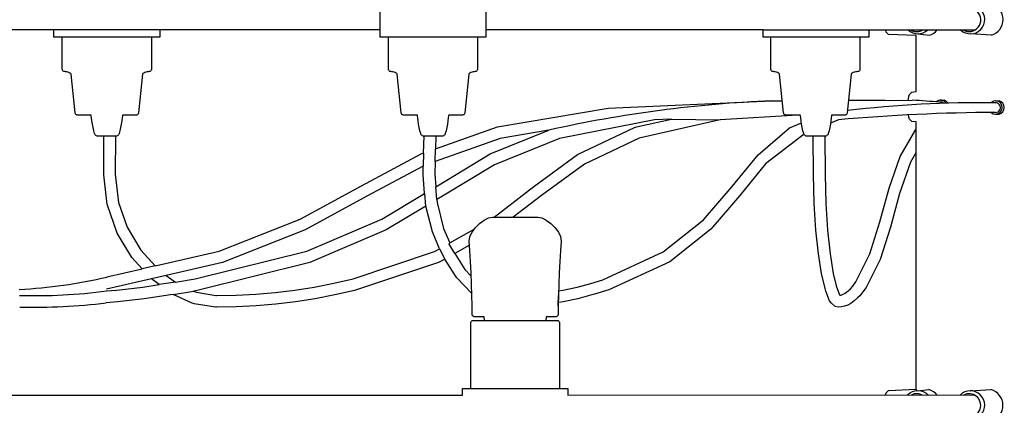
# Model space of a CAD drawing. Header units: centimetres. Extents: x -160 to 50, y -48 to 221.
# Tile 23 of 32: x -30 to -1, y 115 to 126. Entities that reach past the tile are written whole.
import ezdxf

# ---------------------------------------------------------------- set-up
doc = ezdxf.new("R2010")
doc.units = ezdxf.units.CM
doc.layers.add('FLOS', color=30, linetype='Continuous')

# ---------------------------------------------------------------- blocks, each defined once
blk = doc.blocks.new('2097-50_EL_frontal')
for p, q in [((-18.983, 54.725), (-18.983, 55.504)), ((-15.825, 55.504), (-15.825, 54.725)), ((-28.707, 54.725), (-32.6, 54.725)), ((-18.983, 54.725), (-28.707, 54.725)), ((-28.707, 54.504), (-28.707, 54.725)), ((-25.549, 54.725), (-25.549, 54.504)), ((-18.983, 54.504), (-18.983, 54.725)), ((-7.565, 54.725), (-15.825, 54.725)), ((-15.825, 54.725), (-15.825, 54.504)), ((-7.565, 54.504), (-7.565, 54.725)), ((-7.565, 54.724), (-1.244, 54.724)), ((-4.407, 54.725), (-4.407, 54.504)), ((-3.908, 54.716), (-3.909, 54.725)), ((-3.891, 54.661), (-3.908, 54.716)), ((-3.844, 54.611), (-3.891, 54.661)), ((-3.823, 54.59), (-3.844, 54.611)), ((-2.945, 54.606, 0.142), (-2.61, 54.564, 0.047)), ((-28.673, 54.504), (-28.707, 54.504)), ((-28.571, 54.504), (-28.673, 54.504)), ((-28.406, 54.504), (-28.571, 54.504)), ((-28.456, 53.552), (-28.456, 54.504)), ((-28.185, 54.504), (-28.406, 54.504)), ((-27.918, 54.504), (-28.185, 54.504)), ((-27.616, 54.504), (-27.918, 54.504)), ((-27.293, 54.504), (-27.616, 54.504)), ((-26.963, 54.504), (-27.293, 54.504)), ((-26.64, 54.504), (-26.963, 54.504)), ((-26.339, 54.504), (-26.64, 54.504)), ((-26.071, 54.504), (-26.339, 54.504)), ((-25.851, 54.504), (-26.071, 54.504)), ((-25.686, 54.504), (-25.851, 54.504)), ((-25.8, 54.504), (-25.8, 53.552)), ((-25.584, 54.504), (-25.686, 54.504)), ((-25.549, 54.504), (-25.584, 54.504)), ((-18.949, 54.504), (-18.983, 54.504)), ((-18.847, 54.504), (-18.949, 54.504)), ((-18.681, 54.504), (-18.847, 54.504)), ((-18.732, 53.552), (-18.732, 54.504)), ((-18.461, 54.504), (-18.681, 54.504)), ((-18.194, 54.504), (-18.461, 54.504)), ((-17.892, 54.504), (-18.194, 54.504)), ((-17.569, 54.504), (-17.892, 54.504)), ((-17.239, 54.504), (-17.569, 54.504)), ((-16.916, 54.504), (-17.239, 54.504)), ((-16.614, 54.504), (-16.916, 54.504)), ((-16.347, 54.504), (-16.614, 54.504)), ((-16.127, 54.504), (-16.347, 54.504)), ((-15.961, 54.504), (-16.127, 54.504)), ((-16.076, 54.504), (-16.076, 53.552)), ((-15.859, 54.504), (-15.961, 54.504)), ((-15.825, 54.504), (-15.859, 54.504)), ((-7.53, 54.504), (-7.565, 54.504)), ((-7.428, 54.504), (-7.53, 54.504)), ((-7.263, 54.504), (-7.428, 54.504)), ((-7.331, 53.552), (-7.331, 54.504)), ((-7.042, 54.504), (-7.263, 54.504)), ((-6.775, 54.504), (-7.042, 54.504)), ((-6.474, 54.504), (-6.775, 54.504)), ((-6.151, 54.504), (-6.474, 54.504)), ((-5.821, 54.504), (-6.151, 54.504)), ((-5.498, 54.504), (-5.821, 54.504)), ((-5.196, 54.504), (-5.498, 54.504)), ((-4.929, 54.504), (-5.196, 54.504)), ((-4.708, 54.504), (-4.929, 54.504)), ((-4.543, 54.504), (-4.708, 54.504)), ((-4.675, 54.504), (-4.675, 53.552)), ((-4.441, 54.504), (-4.543, 54.504)), ((-4.407, 54.504), (-4.441, 54.504)), ((-2.998, 54.555), (-3.823, 54.59)), ((-3.002, 52.882), (-3.002, 54.555)), ((-28.454, 53.535), (-28.456, 53.552)), ((-28.448, 53.519), (-28.454, 53.535)), ((-28.439, 53.506), (-28.448, 53.519)), ((-28.428, 53.494), (-28.439, 53.506)), ((-28.414, 53.485), (-28.428, 53.494)), ((-28.399, 53.48), (-28.414, 53.485)), ((-28.382, 53.478), (-28.399, 53.48)), ((-28.357, 53.476), (-28.382, 53.478)), ((-28.326, 53.471), (-28.357, 53.476)), ((-28.291, 53.462), (-28.326, 53.471)), ((-28.257, 53.451), (-28.291, 53.462)), ((-28.227, 53.437), (-28.257, 53.451)), ((-28.205, 53.421), (-28.227, 53.437)), ((-26.03, 53.437), (-26.051, 53.421)), ((-25.999, 53.451), (-26.03, 53.437)), ((-25.965, 53.462), (-25.999, 53.451)), ((-25.93, 53.471), (-25.965, 53.462)), ((-25.899, 53.476), (-25.93, 53.471)), ((-25.874, 53.478), (-25.899, 53.476)), ((-25.857, 53.48), (-25.874, 53.478)), ((-25.842, 53.485), (-25.857, 53.48)), ((-25.828, 53.494), (-25.842, 53.485)), ((-25.817, 53.506), (-25.828, 53.494)), ((-25.808, 53.519), (-25.817, 53.506)), ((-25.802, 53.535), (-25.808, 53.519)), ((-25.8, 53.552), (-25.802, 53.535)), ((-18.73, 53.535), (-18.732, 53.552)), ((-18.724, 53.519), (-18.73, 53.535)), ((-18.715, 53.506), (-18.724, 53.519)), ((-18.704, 53.494), (-18.715, 53.506)), ((-18.69, 53.485), (-18.704, 53.494)), ((-18.675, 53.48), (-18.69, 53.485)), ((-18.658, 53.478), (-18.675, 53.48)), ((-18.633, 53.476), (-18.658, 53.478)), ((-18.602, 53.471), (-18.633, 53.476)), ((-18.567, 53.462), (-18.602, 53.471)), ((-18.533, 53.451), (-18.567, 53.462)), ((-18.502, 53.437), (-18.533, 53.451)), ((-18.481, 53.421), (-18.502, 53.437)), ((-16.306, 53.437), (-16.327, 53.421)), ((-16.275, 53.451), (-16.306, 53.437)), ((-16.241, 53.462), (-16.275, 53.451)), ((-16.206, 53.471), (-16.241, 53.462)), ((-16.175, 53.476), (-16.206, 53.471)), ((-16.15, 53.478), (-16.175, 53.476)), ((-16.133, 53.48), (-16.15, 53.478)), ((-16.118, 53.485), (-16.133, 53.48)), ((-16.104, 53.494), (-16.118, 53.485)), ((-16.093, 53.506), (-16.104, 53.494)), ((-16.084, 53.519), (-16.093, 53.506)), ((-16.078, 53.535), (-16.084, 53.519)), ((-16.076, 53.552), (-16.078, 53.535)), ((-7.329, 53.535), (-7.331, 53.552)), ((-7.323, 53.519), (-7.329, 53.535)), ((-7.314, 53.506), (-7.323, 53.519)), ((-7.303, 53.494), (-7.314, 53.506)), ((-7.289, 53.485), (-7.303, 53.494)), ((-7.274, 53.48), (-7.289, 53.485)), ((-7.257, 53.478), (-7.274, 53.48)), ((-7.232, 53.476), (-7.257, 53.478)), ((-7.201, 53.471), (-7.232, 53.476)), ((-7.166, 53.462), (-7.201, 53.471)), ((-7.132, 53.451), (-7.166, 53.462)), ((-7.101, 53.437), (-7.132, 53.451)), ((-7.08, 53.421), (-7.101, 53.437)), ((-4.905, 53.437), (-4.926, 53.421)), ((-4.874, 53.451), (-4.905, 53.437)), ((-4.84, 53.462), (-4.874, 53.451)), ((-4.805, 53.471), (-4.84, 53.462)), ((-4.774, 53.476), (-4.805, 53.471)), ((-4.749, 53.478), (-4.774, 53.476)), ((-4.732, 53.48), (-4.749, 53.478)), ((-4.717, 53.485), (-4.732, 53.48)), ((-4.703, 53.494), (-4.717, 53.485)), ((-4.692, 53.506), (-4.703, 53.494)), ((-4.683, 53.519), (-4.692, 53.506)), ((-4.677, 53.535), (-4.683, 53.519)), ((-4.675, 53.552), (-4.677, 53.535)), ((-28.195, 53.404), (-28.205, 53.421)), ((-28.076, 52.252), (-28.195, 53.404)), ((-26.061, 53.404), (-26.18, 52.252)), ((-26.051, 53.421), (-26.061, 53.404)), ((-18.471, 53.404), (-18.481, 53.421)), ((-18.352, 52.252), (-18.471, 53.404)), ((-16.337, 53.404), (-16.456, 52.252)), ((-16.327, 53.421), (-16.337, 53.404)), ((-7.07, 53.404), (-7.08, 53.421)), ((-6.951, 52.252), (-7.07, 53.404)), ((-4.936, 53.404), (-5.055, 52.252)), ((-4.926, 53.421), (-4.936, 53.404)), ((-3.199, 52.798), (-3.153, 52.85)), ((-3.153, 52.85), (-3.131, 52.871)), ((-3.131, 52.871), (-2.998, 52.882)), ((-12.178, 52.387), (-7.305, 52.607)), ((-7.305, 52.607), (-6.988, 52.609)), ((-5.017, 52.623), (-4.348, 52.627)), ((-4.348, 52.627), (-4.288, 52.625)), ((-4.288, 52.625), (-3.92, 52.627)), ((-3.92, 52.627), (-3.791, 52.621)), ((-3.791, 52.621), (-3.114, 52.627)), ((-3.232, 52.626), (-3.23, 52.657)), ((-3.23, 52.657), (-3.216, 52.743)), ((-3.216, 52.743), (-3.199, 52.798)), ((-2.275, 52.626), (-2.166, 52.626)), ((-0.631, 52.607, -0.203), (-0.522, 52.607, -0.203)), ((-15.484, 51.829), (-12.178, 52.387)), ((-28.072, 52.235), (-28.076, 52.252)), ((-28.065, 52.219), (-28.072, 52.235)), ((-28.055, 52.205), (-28.065, 52.219)), ((-28.043, 52.194), (-28.055, 52.205)), ((-28.028, 52.186), (-28.043, 52.194)), ((-28.012, 52.18), (-28.028, 52.186)), ((-27.994, 52.178), (-28.012, 52.18)), ((-27.975, 52.178), (-27.994, 52.178)), ((-27.919, 52.178), (-27.975, 52.178)), ((-27.829, 52.178), (-27.919, 52.178)), ((-27.708, 52.178), (-27.829, 52.178)), ((-27.595, 52.178), (-27.708, 52.178)), ((-27.592, 52.156), (-27.595, 52.178)), ((-27.584, 52.097), (-27.592, 52.156)), ((-27.572, 52.012), (-27.584, 52.097)), ((-27.556, 51.913), (-27.572, 52.012)), ((-26.684, 52.012), (-26.7, 51.913)), ((-26.672, 52.097), (-26.684, 52.012)), ((-26.664, 52.156), (-26.672, 52.097)), ((-26.661, 52.178), (-26.664, 52.156)), ((-26.549, 52.178), (-26.661, 52.178)), ((-26.427, 52.178), (-26.549, 52.178)), ((-26.337, 52.178), (-26.427, 52.178)), ((-26.281, 52.178), (-26.337, 52.178)), ((-26.262, 52.178), (-26.281, 52.178)), ((-26.244, 52.18), (-26.262, 52.178)), ((-26.228, 52.186), (-26.244, 52.18)), ((-26.214, 52.194), (-26.228, 52.186)), ((-26.201, 52.205), (-26.214, 52.194)), ((-26.191, 52.219), (-26.201, 52.205)), ((-26.184, 52.235), (-26.191, 52.219)), ((-26.18, 52.252), (-26.184, 52.235)), ((-18.348, 52.235), (-18.352, 52.252)), ((-18.341, 52.219), (-18.348, 52.235)), ((-18.331, 52.205), (-18.341, 52.219)), ((-18.318, 52.194), (-18.331, 52.205)), ((-18.304, 52.186), (-18.318, 52.194)), ((-18.288, 52.18), (-18.304, 52.186)), ((-18.27, 52.178), (-18.288, 52.18)), ((-18.251, 52.178), (-18.27, 52.178)), ((-18.195, 52.178), (-18.251, 52.178)), ((-18.105, 52.178), (-18.195, 52.178)), ((-17.984, 52.178), (-18.105, 52.178)), ((-17.871, 52.178), (-17.984, 52.178)), ((-17.868, 52.156), (-17.871, 52.178)), ((-17.86, 52.097), (-17.868, 52.156)), ((-17.848, 52.012), (-17.86, 52.097)), ((-17.832, 51.913), (-17.848, 52.012)), ((-16.96, 52.012), (-16.976, 51.913)), ((-16.948, 52.097), (-16.96, 52.012)), ((-16.94, 52.156), (-16.948, 52.097)), ((-16.937, 52.178), (-16.94, 52.156)), ((-16.824, 52.178), (-16.937, 52.178)), ((-16.703, 52.178), (-16.824, 52.178)), ((-16.613, 52.178), (-16.703, 52.178)), ((-16.557, 52.178), (-16.613, 52.178)), ((-16.538, 52.178), (-16.557, 52.178)), ((-16.52, 52.18), (-16.538, 52.178)), ((-16.504, 52.186), (-16.52, 52.18)), ((-16.489, 52.194), (-16.504, 52.186)), ((-16.477, 52.205), (-16.489, 52.194)), ((-16.467, 52.219), (-16.477, 52.205)), ((-16.46, 52.235), (-16.467, 52.219)), ((-16.456, 52.252), (-16.46, 52.235)), ((-10.804, 52.038), (-13.631, 51.489)), ((-11.339, 51.829), (-10.292, 52.065)), ((-8.842, 52.038), (-11.257, 51.494)), ((-10.292, 52.065), (-10.804, 52.038)), ((-10.292, 52.065), (-8.842, 52.038)), ((-6.527, 52.178), (-8.842, 52.038)), ((-6.947, 52.235), (-6.951, 52.252)), ((-6.94, 52.219), (-6.947, 52.235)), ((-6.93, 52.205), (-6.94, 52.219)), ((-6.918, 52.194), (-6.93, 52.205)), ((-6.903, 52.186), (-6.918, 52.194)), ((-6.887, 52.18), (-6.903, 52.186)), ((-6.869, 52.178), (-6.887, 52.18)), ((-6.85, 52.178), (-6.869, 52.178)), ((-6.794, 52.178), (-6.85, 52.178)), ((-6.704, 52.178), (-6.794, 52.178)), ((-6.583, 52.178), (-6.704, 52.178)), ((-6.47, 52.178), (-6.583, 52.178)), ((-6.453, 52.178), (-6.527, 52.178)), ((-6.45, 52.156), (-6.453, 52.178)), ((-6.442, 52.097), (-6.45, 52.156)), ((-6.43, 52.012), (-6.442, 52.097)), ((-6.414, 51.913), (-6.43, 52.012)), ((-5.542, 52.012), (-5.557, 51.913)), ((-5.316, 52.041), (-5.553, 51.942)), ((-5.53, 52.097), (-5.542, 52.012)), ((-5.522, 52.156), (-5.53, 52.097)), ((-5.519, 52.178), (-5.522, 52.156)), ((-5.424, 52.178), (-5.519, 52.178)), ((-5.302, 52.178), (-5.424, 52.178)), ((-5.212, 52.178), (-5.302, 52.178)), ((-5.156, 52.178), (-5.212, 52.178)), ((-5.137, 52.178), (-5.156, 52.178)), ((-5.119, 52.18), (-5.137, 52.178)), ((-5.103, 52.186), (-5.119, 52.18)), ((-5.089, 52.194), (-5.103, 52.186)), ((-5.076, 52.205), (-5.089, 52.194)), ((-5.066, 52.219), (-5.076, 52.205)), ((-5.059, 52.235), (-5.066, 52.219)), ((-5.055, 52.252), (-5.059, 52.235)), ((-3.216, 52.116), (-3.228, 52.19)), ((-3.199, 52.061), (-3.216, 52.116)), ((-3.153, 52.009), (-3.199, 52.061)), ((-3.131, 51.988), (-3.153, 52.009)), ((-2.998, 51.977), (-3.131, 51.988)), ((-3.002, 44.002), (-3.002, 51.977)), ((-0.631, 52.211, -0.203), (-0.522, 52.211, -0.203)), ((-27.538, 51.809), (-27.556, 51.913)), ((-27.517, 51.713), (-27.538, 51.809)), ((-27.495, 51.636), (-27.517, 51.713)), ((-26.739, 51.713), (-26.761, 51.636)), ((-26.718, 51.809), (-26.739, 51.713)), ((-26.7, 51.913), (-26.718, 51.809)), ((-17.814, 51.809), (-17.832, 51.913)), ((-17.793, 51.713), (-17.814, 51.809)), ((-17.771, 51.636), (-17.793, 51.713)), ((-17.331, 51.176), (-15.484, 51.829)), ((-17.015, 51.713), (-17.037, 51.636)), ((-16.994, 51.809), (-17.015, 51.713)), ((-16.976, 51.913), (-16.994, 51.809)), ((-15.696, 51.024), (-13.948, 51.734)), ((-13.948, 51.734), (-15.398, 51.489)), ((-13.092, 51.005), (-11.394, 51.809)), ((-11.394, 51.809), (-11.339, 51.829)), ((-7.71, 51), (-6.779, 51.803)), ((-6.779, 51.803), (-6.42, 51.953)), ((-6.396, 51.809), (-6.414, 51.913)), ((-6.375, 51.713), (-6.396, 51.809)), ((-6.352, 51.636), (-6.375, 51.713)), ((-5.597, 51.713), (-5.619, 51.636)), ((-5.576, 51.809), (-5.597, 51.713)), ((-5.557, 51.913), (-5.576, 51.809)), ((-3.481, 50.947), (-3.009, 51.749)), ((-3.481, 50.947), (-3.009, 51.749)), ((-27.487, 51.616), (-27.495, 51.636)), ((-27.477, 51.598), (-27.487, 51.616)), ((-27.465, 51.583), (-27.477, 51.598)), ((-27.452, 51.569), (-27.465, 51.583)), ((-27.437, 51.559), (-27.452, 51.569)), ((-27.421, 51.553), (-27.437, 51.559)), ((-27.404, 51.551), (-27.421, 51.553)), ((-27.398, 51.551), (-27.404, 51.551)), ((-27.381, 51.551), (-27.398, 51.551)), ((-27.352, 51.551), (-27.381, 51.551)), ((-27.313, 51.551), (-27.352, 51.551)), ((-27.266, 51.551), (-27.313, 51.551)), ((-27.213, 51.551), (-27.266, 51.551)), ((-27.223, 50.404), (-27.217, 51.551)), ((-27.157, 51.551), (-27.213, 51.551)), ((-27.099, 51.551), (-27.157, 51.551)), ((-27.043, 51.551), (-27.099, 51.551)), ((-26.99, 51.551), (-27.043, 51.551)), ((-26.943, 51.551), (-26.99, 51.551)), ((-26.904, 51.551), (-26.943, 51.551)), ((-26.876, 51.551), (-26.904, 51.551)), ((-26.875, 51.551), (-26.881, 50.42)), ((-26.858, 51.551), (-26.876, 51.551)), ((-26.852, 51.551), (-26.858, 51.551)), ((-26.835, 51.553), (-26.852, 51.551)), ((-26.819, 51.559), (-26.835, 51.553)), ((-26.804, 51.569), (-26.819, 51.559)), ((-26.791, 51.583), (-26.804, 51.569)), ((-26.779, 51.598), (-26.791, 51.583)), ((-26.769, 51.616), (-26.779, 51.598)), ((-26.761, 51.636), (-26.769, 51.616)), ((-17.763, 51.616), (-17.771, 51.636)), ((-17.753, 51.598), (-17.763, 51.616)), ((-17.741, 51.583), (-17.753, 51.598)), ((-17.728, 51.569), (-17.741, 51.583)), ((-17.713, 51.559), (-17.728, 51.569)), ((-17.697, 51.553), (-17.713, 51.559)), ((-17.68, 51.551), (-17.697, 51.553)), ((-17.685, 51.05), (-17.671, 51.551)), ((-17.674, 51.551), (-17.68, 51.551)), ((-17.656, 51.551), (-17.674, 51.551)), ((-17.628, 51.551), (-17.656, 51.551)), ((-17.589, 51.551), (-17.628, 51.551)), ((-17.542, 51.551), (-17.589, 51.551)), ((-17.489, 51.551), (-17.542, 51.551)), ((-17.433, 51.551), (-17.489, 51.551)), ((-17.375, 51.551), (-17.433, 51.551)), ((-17.319, 51.551), (-17.375, 51.551)), ((-15.398, 51.489), (-17.341, 50.801)), ((-17.321, 51.551), (-17.331, 51.176)), ((-17.266, 51.551), (-17.319, 51.551)), ((-17.219, 51.551), (-17.266, 51.551)), ((-17.18, 51.551), (-17.219, 51.551)), ((-17.151, 51.551), (-17.18, 51.551)), ((-17.134, 51.551), (-17.151, 51.551)), ((-17.128, 51.551), (-17.134, 51.551)), ((-17.111, 51.553), (-17.128, 51.551)), ((-17.095, 51.559), (-17.111, 51.553)), ((-17.08, 51.569), (-17.095, 51.559)), ((-17.067, 51.583), (-17.08, 51.569)), ((-17.055, 51.598), (-17.067, 51.583)), ((-17.045, 51.616), (-17.055, 51.598)), ((-17.037, 51.636), (-17.045, 51.616)), ((-13.631, 51.489), (-15.568, 50.702)), ((-11.257, 51.494), (-12.888, 50.722)), ((-6.343, 51.613), (-7.494, 50.726)), ((-6.344, 51.616), (-6.352, 51.636)), ((-6.335, 51.598), (-6.344, 51.616)), ((-6.323, 51.583), (-6.335, 51.598)), ((-6.31, 51.569), (-6.323, 51.583)), ((-6.295, 51.559), (-6.31, 51.569)), ((-6.279, 51.553), (-6.295, 51.559)), ((-6.262, 51.551), (-6.279, 51.553)), ((-6.256, 51.551), (-6.262, 51.551)), ((-6.238, 51.551), (-6.256, 51.551)), ((-6.209, 51.551), (-6.238, 51.551)), ((-6.171, 51.551), (-6.209, 51.551)), ((-6.124, 51.551), (-6.171, 51.551)), ((-6.071, 51.551), (-6.124, 51.551)), ((-6.057, 50.41), (-6.073, 51.551)), ((-6.057, 50.41), (-6.073, 51.551)), ((-6.015, 51.551), (-6.071, 51.551)), ((-5.957, 51.551), (-6.015, 51.551)), ((-5.9, 51.551), (-5.957, 51.551)), ((-5.848, 51.551), (-5.9, 51.551)), ((-5.801, 51.551), (-5.848, 51.551)), ((-5.762, 51.551), (-5.801, 51.551)), ((-5.733, 51.551), (-5.762, 51.551)), ((-5.715, 51.551), (-5.733, 51.551)), ((-5.725, 51.551), (-5.709, 50.414)), ((-5.725, 51.551), (-5.709, 50.414)), ((-5.709, 51.551), (-5.715, 51.551)), ((-5.692, 51.553), (-5.709, 51.551)), ((-5.677, 51.559), (-5.692, 51.553)), ((-5.662, 51.569), (-5.677, 51.559)), ((-5.649, 51.583), (-5.662, 51.569)), ((-5.637, 51.598), (-5.649, 51.583)), ((-5.627, 51.616), (-5.637, 51.598)), ((-5.619, 51.636), (-5.627, 51.616)), ((-17.341, 50.801), (-17.331, 51.176)), ((-19.538, 50.073), (-17.76, 51.024)), ((-17.76, 51.024), (-17.685, 51.05)), ((-17.685, 51.05), (-17.695, 50.662)), ((-17.341, 50.801), (-17.352, 50.417)), ((-17.271, 50.073), (-15.696, 51.024)), ((-14.394, 50.054), (-13.092, 51.005)), ((-8.48, 50.052), (-7.71, 51)), ((-3.808, 49.998), (-3.481, 50.947)), ((-3.808, 49.998), (-3.481, 50.947)), ((-3.008, 51.06), (-3.173, 50.779)), ((-3.008, 51.06), (-3.173, 50.779)), ((-17.695, 50.662), (-19.375, 49.764)), ((-17.702, 50.407), (-17.695, 50.662)), ((-15.568, 50.702), (-17.123, 49.764)), ((-12.888, 50.722), (-14.172, 49.784)), ((-7.494, 50.726), (-8.256, 49.786)), ((-3.173, 50.779), (-3.497, 49.84)), ((-3.173, 50.779), (-3.497, 49.84)), ((-27.119, 49.516), (-27.223, 50.404)), ((-26.881, 50.42), (-26.782, 49.579)), ((-17.656, 49.842), (-17.702, 50.407)), ((-17.352, 50.417), (-17.321, 50.044)), ((-6.039, 49.544), (-6.057, 50.41)), ((-6.039, 49.544), (-6.057, 50.41)), ((-5.709, 50.414), (-5.691, 49.545)), ((-5.709, 50.414), (-5.691, 49.545)), ((-21.36, 49.078), (-19.538, 50.073)), ((-17.321, 50.044), (-17.271, 50.073)), ((-17.289, 49.664), (-17.321, 50.044)), ((-15.583, 49.138), (-14.394, 50.054)), ((-9.337, 49.057), (-8.48, 50.052)), ((-4.078, 48.998), (-3.808, 49.998)), ((-4.078, 48.998), (-3.808, 49.998)), ((-19.375, 49.764), (-21.216, 48.759)), ((-18.928, 49.078), (-17.656, 49.842)), ((-17.656, 49.842), (-17.624, 49.463)), ((-17.123, 49.764), (-17.289, 49.664)), ((-17.289, 49.664), (-17.282, 49.572)), ((-14.172, 49.784), (-15.01, 49.138)), ((-8.256, 49.786), (-9.123, 48.781)), ((-3.497, 49.84), (-3.767, 48.839)), ((-3.497, 49.84), (-3.767, 48.839)), ((-27.113, 49.496), (-27.119, 49.516)), ((-26.819, 48.661), (-27.113, 49.496)), ((-26.782, 49.579), (-26.52, 48.835)), ((-17.616, 49.468), (-18.796, 48.759)), ((-17.424, 48.699), (-17.616, 49.468)), ((-17.282, 49.572), (-17.088, 48.797)), ((-5.989, 48.747), (-6.039, 49.544)), ((-5.989, 48.747), (-6.039, 49.544)), ((-5.691, 49.545), (-5.641, 48.749)), ((-5.691, 49.545), (-5.641, 48.749)), ((-23.783, 48.124), (-21.36, 49.078)), ((-21.167, 48.124), (-18.928, 49.078)), ((-16.015, 48.95), (-15.881, 49.049)), ((-15.881, 49.049), (-15.748, 49.114)), ((-15.748, 49.114), (-15.63, 49.138)), ((-15.63, 49.138), (-15.63, 49.138)), ((-15.63, 49.138), (-15.63, 49.138)), ((-15.63, 49.138), (-15.588, 49.138)), ((-15.588, 49.138), (-15.506, 49.138)), ((-15.506, 49.138), (-15.39, 49.138)), ((-15.39, 49.138), (-15.247, 49.138)), ((-15.247, 49.138), (-15.085, 49.138)), ((-15.085, 49.138), (-14.916, 49.138)), ((-14.916, 49.138), (-14.749, 49.138)), ((-14.749, 49.138), (-14.596, 49.138)), ((-14.596, 49.138), (-14.465, 49.138)), ((-14.465, 49.138), (-14.366, 49.138)), ((-14.366, 49.138), (-14.303, 49.138)), ((-14.303, 49.138), (-14.282, 49.138)), ((-14.282, 49.138), (-14.163, 49.114)), ((-14.163, 49.114), (-14.03, 49.049)), ((-14.03, 49.049), (-13.894, 48.95)), ((-10.538, 48.102), (-9.337, 49.057)), ((-26.52, 48.835), (-26.114, 48.157)), ((-21.216, 48.759), (-23.682, 47.788)), ((-18.796, 48.759), (-21.075, 47.788)), ((-17.088, 48.797), (-16.904, 48.367)), ((-16.904, 48.367), (-16.176, 48.78)), ((-16.241, 48.695), (-16.14, 48.83)), ((-16.14, 48.83), (-16.015, 48.95)), ((-13.894, 48.95), (-13.768, 48.83)), ((-13.768, 48.83), (-13.666, 48.695)), ((-9.123, 48.781), (-10.343, 47.81)), ((-5.914, 48.044), (-5.989, 48.747)), ((-5.914, 48.044), (-5.989, 48.747)), ((-5.641, 48.749), (-5.566, 48.046)), ((-5.641, 48.749), (-5.566, 48.046)), ((-4.377, 48.039), (-4.078, 48.998)), ((-4.377, 48.039), (-4.078, 48.998)), ((-3.767, 48.839), (-4.069, 47.873)), ((-3.767, 48.839), (-4.068, 47.873)), ((-26.382, 47.933), (-26.819, 48.661)), ((-17.208, 48.194), (-17.424, 48.699)), ((-16.324, 48.424), (-16.307, 48.557)), ((-16.307, 48.557), (-16.241, 48.695)), ((-13.666, 48.695), (-13.6, 48.557)), ((-13.6, 48.557), (-13.583, 48.424)), ((-26.114, 48.157), (-25.689, 47.684)), ((-17.359, 48.109), (-17.208, 48.194)), ((-17.208, 48.194), (-17.055, 47.884)), ((-16.758, 48.053), (-16.928, 48.353)), ((-16.315, 48.304), (-16.758, 48.053)), ((-16.302, 48.136), (-16.324, 48.424)), ((-13.583, 48.424), (-13.605, 48.136)), ((-26.078, 47.594), (-26.382, 47.933)), ((-25.689, 47.684), (-23.783, 48.124)), ((-24.497, 47.296), (-21.167, 48.124)), ((-19.787, 47.296), (-17.359, 48.109)), ((-17.055, 47.884), (-17.183, 47.811)), ((-16.735, 47.385), (-17.055, 47.884)), ((-16.758, 48.053), (-16.452, 47.576)), ((-16.282, 47.815), (-16.302, 48.136)), ((-13.605, 48.136), (-13.625, 47.815)), ((-12.34, 47.273), (-10.538, 48.102)), ((-5.821, 47.457), (-5.914, 48.044)), ((-5.821, 47.457), (-5.914, 48.044)), ((-5.566, 48.046), (-5.473, 47.46)), ((-5.566, 48.046), (-5.473, 47.46)), ((-4.793, 47.209), (-4.377, 48.039)), ((-4.793, 47.209), (-4.377, 48.039)), ((-4.069, 47.873), (-4.487, 47.039)), ((-4.068, 47.873), (-4.487, 47.039)), ((-27.124, 47.353), (-26.078, 47.594)), ((-25.689, 47.684), (-26.078, 47.594)), ((-23.682, 47.788), (-25.355, 47.402)), ((-21.075, 47.788), (-24.439, 46.952)), ((-17.242, 47.788), (-19.741, 46.952)), ((-17.183, 47.811), (-17.242, 47.788)), ((-16.452, 47.576), (-16.262, 47.377)), ((-16.266, 47.477), (-16.282, 47.815)), ((-13.625, 47.815), (-13.641, 47.477)), ((-10.343, 47.81), (-12.162, 46.974)), ((-25.8, 47.299), (-27.136, 46.991)), ((-25.355, 47.402), (-25.8, 47.299)), ((-25.566, 47.124), (-25.8, 47.299)), ((-25.355, 47.402), (-25.083, 47.197)), ((-25.083, 47.197), (-24.497, 47.296)), ((-20.363, 47.165), (-19.787, 47.296)), ((-16.696, 47.33), (-16.735, 47.385)), ((-16.258, 46.871), (-16.696, 47.33)), ((-16.254, 47.135), (-16.266, 47.477)), ((-13.641, 47.477), (-13.654, 47.135)), ((-12.7, 47.161), (-12.34, 47.273)), ((-5.717, 47.01), (-5.821, 47.457)), ((-5.717, 47.01), (-5.821, 47.457)), ((-5.473, 47.46), (-5.386, 47.085)), ((-5.473, 47.46), (-5.386, 47.085)), ((-26.837, 46.963), (-26.054, 47.054)), ((-26.054, 47.054), (-25.566, 47.124)), ((-25.083, 47.197), (-25.566, 47.124)), ((-21.524, 46.963), (-20.943, 47.054)), ((-20.943, 47.054), (-20.363, 47.165)), ((-16.244, 46.805), (-16.254, 47.135)), ((-13.654, 47.135), (-13.663, 46.805)), ((-13.532, 46.963), (-13.108, 47.054)), ((-13.108, 47.054), (-12.7, 47.161)), ((-12.162, 46.974), (-12.589, 46.841)), ((-5.697, 46.929), (-5.717, 47.01)), ((-5.697, 46.929), (-5.717, 47.01)), ((-5.386, 47.085), (-5.285, 46.818)), ((-5.386, 47.085), (-5.284, 46.818)), ((-5.023, 46.939), (-4.959, 46.999)), ((-5.023, 46.939), (-4.959, 46.999)), ((-4.959, 46.999), (-4.89, 47.077)), ((-4.959, 46.999), (-4.89, 47.077)), ((-4.89, 47.077), (-4.793, 47.209)), ((-4.89, 47.077), (-4.793, 47.209)), ((-4.487, 47.039), (-4.585, 46.906)), ((-4.487, 47.039), (-4.585, 46.906)), ((-27.138, 46.936), (-26.837, 46.963)), ((-26.018, 46.706), (-26.809, 46.615)), ((-25.229, 46.819), (-26.018, 46.706)), ((-25.147, 46.832), (-25.229, 46.819)), ((-25.147, 46.832), (-24.543, 46.934)), ((-24.585, 46.577), (-25.147, 46.832)), ((-24.439, 46.952), (-24.543, 46.934)), ((-24.543, 46.934), (-24.458, 46.896)), ((-24.458, 46.896), (-23.875, 46.802)), ((-23.875, 46.802), (-23.861, 46.802)), ((-23.861, 46.802), (-23.276, 46.812)), ((-23.276, 46.812), (-22.691, 46.842)), ((-22.691, 46.842), (-22.107, 46.893)), ((-22.107, 46.893), (-21.524, 46.963)), ((-20.913, 46.706), (-21.5, 46.615)), ((-20.327, 46.819), (-20.913, 46.706)), ((-19.741, 46.952), (-20.327, 46.819)), ((-16.238, 46.5), (-16.244, 46.805)), ((-13.663, 46.805), (-13.67, 46.5)), ((-13.669, 46.5), (-13.663, 46.805)), ((-13.659, 46.942), (-13.532, 46.963)), ((-13.091, 46.706), (-13.519, 46.615)), ((-12.664, 46.819), (-13.091, 46.706)), ((-12.589, 46.841), (-12.664, 46.819)), ((-5.587, 46.639), (-5.697, 46.929)), ((-5.587, 46.639), (-5.697, 46.929)), ((-5.285, 46.818), (-5.273, 46.807)), ((-5.284, 46.818), (-5.273, 46.807)), ((-5.273, 46.807), (-5.243, 46.81)), ((-5.273, 46.807), (-5.243, 46.81)), ((-5.243, 46.81), (-5.218, 46.818)), ((-5.243, 46.81), (-5.218, 46.818)), ((-5.218, 46.818), (-5.12, 46.869)), ((-5.218, 46.818), (-5.12, 46.869)), ((-5.12, 46.869), (-5.023, 46.939)), ((-5.12, 46.869), (-5.023, 46.939)), ((-4.745, 46.73), (-4.843, 46.639)), ((-4.745, 46.73), (-4.843, 46.639)), ((-4.683, 46.795), (-4.745, 46.73)), ((-4.682, 46.795), (-4.745, 46.73)), ((-4.585, 46.906), (-4.683, 46.795)), ((-4.585, 46.906), (-4.682, 46.795)), ((-26.809, 46.615), (-27.146, 46.584)), ((-24.524, 46.554), (-24.585, 46.577)), ((-23.886, 46.451), (-24.524, 46.554)), ((-23.858, 46.451), (-23.886, 46.451)), ((-23.268, 46.462), (-23.858, 46.451)), ((-22.678, 46.492), (-23.268, 46.462)), ((-22.089, 46.543), (-22.678, 46.492)), ((-21.5, 46.615), (-22.089, 46.543)), ((-16.234, 46.236), (-16.238, 46.5)), ((-13.67, 46.5), (-13.673, 46.236)), ((-13.519, 46.615), (-13.667, 46.59)), ((-5.524, 46.577), (-5.587, 46.639)), ((-5.524, 46.577), (-5.587, 46.639)), ((-5.416, 46.474), (-5.524, 46.577)), ((-5.416, 46.474), (-5.524, 46.577)), ((-5.329, 46.451), (-5.416, 46.474)), ((-5.329, 46.451), (-5.416, 46.474)), ((-5.325, 46.451), (-5.329, 46.451)), ((-5.325, 46.451), (-5.329, 46.451)), ((-5.226, 46.462), (-5.325, 46.451)), ((-5.226, 46.462), (-5.325, 46.451)), ((-5.139, 46.486), (-5.226, 46.462)), ((-5.139, 46.486), (-5.226, 46.462)), ((-5.04, 46.516), (-5.139, 46.486)), ((-5.04, 46.516), (-5.139, 46.486)), ((-4.942, 46.567), (-5.04, 46.516)), ((-4.942, 46.567), (-5.04, 46.516)), ((-4.843, 46.639), (-4.942, 46.567)), ((-4.843, 46.639), (-4.942, 46.567)), ((-16.232, 46.219), (-16.234, 46.236)), ((-16.226, 46.204), (-16.232, 46.219)), ((-16.217, 46.19), (-16.226, 46.204)), ((-16.205, 46.179), (-16.217, 46.19)), ((-16.191, 46.17), (-16.205, 46.179)), ((-16.174, 46.165), (-16.191, 46.17)), ((-16.157, 46.164), (-16.174, 46.165)), ((-16.082, 46.164), (-16.157, 46.164)), ((-15.936, 46.164), (-16.082, 46.164)), ((-15.882, 46.164), (-15.936, 46.164)), ((-15.867, 46.058), (-15.882, 46.164)), ((-14.028, 46.164), (-14.043, 46.058)), ((-13.901, 46.164), (-14.028, 46.164)), ((-13.79, 46.164), (-13.901, 46.164)), ((-13.752, 46.164), (-13.79, 46.164)), ((-13.751, 46.164), (-13.752, 46.164)), ((-13.752, 46.164), (-13.752, 46.164)), ((-13.734, 46.165), (-13.751, 46.164)), ((-13.717, 46.17), (-13.734, 46.165)), ((-13.703, 46.179), (-13.717, 46.17)), ((-13.691, 46.19), (-13.703, 46.179)), ((-13.682, 46.204), (-13.691, 46.19)), ((-13.676, 46.219), (-13.682, 46.204)), ((-13.673, 46.236), (-13.676, 46.219)), ((-16.274, 45.984), (-16.272, 46.001)), ((-16.274, 44.031), (-16.274, 45.984)), ((-16.272, 46.001), (-16.267, 46.017)), ((-16.267, 46.017), (-16.258, 46.031)), ((-16.258, 46.031), (-16.247, 46.042)), ((-16.247, 46.042), (-16.233, 46.051)), ((-16.233, 46.051), (-16.217, 46.056)), ((-16.217, 46.056), (-16.2, 46.058)), ((-16.2, 46.058), (-16.2, 46.058)), ((-16.2, 46.058), (-16.2, 46.058)), ((-16.2, 46.058), (-16.145, 46.058)), ((-16.145, 46.058), (-16.039, 46.058)), ((-16.039, 46.058), (-15.885, 46.058)), ((-15.885, 46.058), (-15.69, 46.058)), ((-15.69, 46.058), (-15.463, 46.058)), ((-15.463, 46.058), (-15.214, 46.058)), ((-15.214, 46.058), (-14.953, 46.058)), ((-14.953, 46.058), (-14.692, 46.058)), ((-14.692, 46.058), (-14.443, 46.058)), ((-14.443, 46.058), (-14.216, 46.058)), ((-14.216, 46.058), (-14.216, 46.058)), ((-14.216, 46.058), (-14.021, 46.058)), ((-14.021, 46.058), (-13.958, 46.058)), ((-13.958, 46.058), (-13.861, 46.058)), ((-13.861, 46.058), (-13.761, 46.058)), ((-13.761, 46.058), (-13.706, 46.058)), ((-13.706, 46.058), (-13.689, 46.056)), ((-13.689, 46.056), (-13.674, 46.051)), ((-13.674, 46.051), (-13.66, 46.042)), ((-13.66, 46.042), (-13.649, 46.031)), ((-13.649, 46.031), (-13.64, 46.017)), ((-13.64, 46.017), (-13.635, 46.001)), ((-13.635, 46.001), (-13.633, 45.984)), ((-13.633, 45.984), (-13.633, 44.031)), ((-37.57, 43.828), (-16.524, 43.828)), ((-16.524, 43.828), (-16.524, 44.031)), ((-16.524, 44.031), (-16.523, 44.031)), ((-16.523, 44.031), (-16.523, 44.031)), ((-16.523, 44.031), (-16.455, 44.031)), ((-16.455, 44.031), (-16.321, 44.031)), ((-16.321, 44.031), (-16.127, 44.031)), ((-16.127, 44.031), (-15.733, 44.031)), ((-15.733, 44.031), (-15.493, 44.031)), ((-15.493, 44.031), (-15.229, 44.031)), ((-15.229, 44.031), (-14.953, 44.031)), ((-14.953, 44.031), (-14.625, 44.031)), ((-14.625, 44.031), (-14.311, 44.031)), ((-14.311, 44.031), (-14.025, 44.031)), ((-14.025, 44.031), (-13.966, 44.031)), ((-13.966, 44.031), (-13.803, 44.031)), ((-13.803, 44.031), (-13.69, 44.031)), ((-13.69, 44.031), (-13.383, 44.031)), ((-13.383, 44.031), (-13.383, 43.828)), ((-13.383, 43.828), (-3.911, 43.841)), ((-3.913, 43.832), (-3.911, 43.841)), ((-3.912, 43.833), (-1.261, 43.83)), ((-3.911, 43.841), (-3.894, 43.896)), ((-3.894, 43.896), (-3.847, 43.946)), ((-3.847, 43.946), (-3.826, 43.967)), ((-3.826, 43.967), (-3.002, 44.002)), ((-3.002, 44.001), (-3.002, 43.955)), ((-2.949, 43.959, 0.142), (-2.623, 43.993, 0.047))]:
    blk.add_line(p, q)
at = {"extrusion": (-1.04654e-19, -0.001462, 0.999999)}
for p, q in [((-0.756, 54.564, 0.141), (-1.381, 54.606, 0.142)), ((-1.384, 43.959, 0.142), (-0.769, 43.993, 0.142))]:
    blk.add_line(p, q, dxfattribs=at)
for centre, radius, start, end in [((-0.893, 55.028, 0.047), 0.485, 286.476, 74.7834), ((-1.381, 55.034, 0.142), 0.428, 226.4486, 135.6176), ((-1.42, 55.024, 0.142), 0.349, 280.425, 84.7144), ((-2.945, 55.034, 0.142), 0.428, 226.4486, 313.5163), ((-2.984, 55.024, 0.142), 0.349, 239.4916, 280.425), ((-2.984, 55.024, 0.142), 0.349, 280.425, 300.4499), ((-2.747, 55.028, 0.047), 0.485, 286.476, 321.0813), ((-1.42, 55.024, 0.142), 0.349, 239.4916, 280.425), ((-5.797, 15.441), 37.196, 92.3228, 102.6568), ((-1.037, 18.377), 34.176, 89.3549, 96.7402), ((-8.093, -23.171), 75.962, 85.62375, 86.24167), ((-2.275, 52.427), 0.198, 33.3245, 130.588), ((-2.275, 52.426, 0.203), 0.145, 48.1983, 98.7552), ((-2.221, 52.427), 0.206, 32.6047, 74.5834), ((-0.631, 52.409, -0.203), 0.198, 227.7331, 130.588), ((-0.631, 52.408), 0.145, 270, 98.7552), ((-0.577, 52.409, -0.203), 0.206, 285.4166, 74.5834), ((-0.395, -2.194), 54.457, 90.2474, 95.1844), ((-30.565, 62.128), 15.171, 273.1233, 283.1109), ((-29.244, 62.821), 16.024, 268.251, 277.5541), ((-29.311, 63.925), 17.476, 268.6371, 277.1138), ((-2.949, 43.531, 0.142), 0.428, 44.3824, 135.6176), ((-2.987, 43.522, 0.142), 0.349, 84.7144, 117.7177), ((-2.987, 43.522, 0.142), 0.349, 62.2823, 84.7144), ((-2.75, 43.526, 0.047), 0.485, 38.9351, 74.7834), ((-1.384, 43.531, 0.142), 0.428, 226.4486, 135.6176), ((-1.423, 43.522, 0.142), 0.349, 239.4916, 84.7144), ((-1.423, 43.522, 0.142), 0.349, 84.7144, 117.7177), ((-0.896, 43.526, 0.047), 0.485, 286.476, 74.7834)]:
    blk.add_arc(centre, radius, start, end)

msp = doc.modelspace()

# ---------------------------------------------------------------- block references
at = {"layer": 'FLOS'}
msp.add_blockref('2097-50_EL_frontal', (-0.206, 71.422), dxfattribs=at)

doc.saveas('drawing.dxf')
